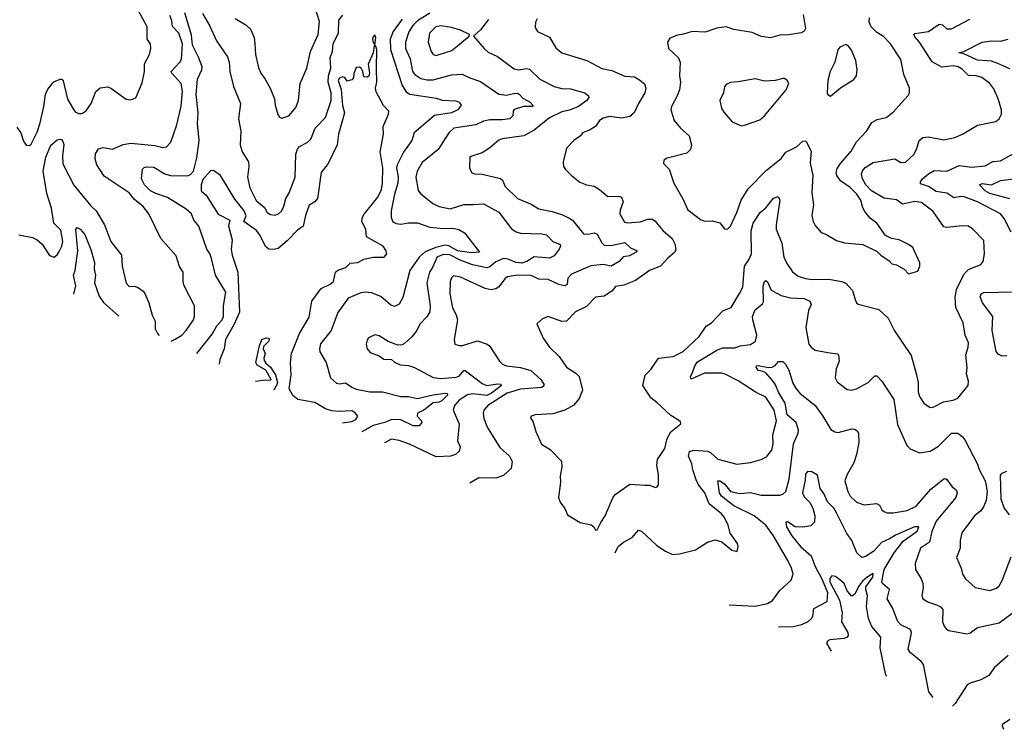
# Model space of a CAD drawing. Extents: x 2057697 to 2160550, y 827490 to 1016834.
# Tile 70 of 256: x 2113461 to 2119879, y 833343 to 837972. Entities that reach past the tile are written whole.
import ezdxf

# ---------------------------------------------------------------- set-up
doc = ezdxf.new("R2010")
doc.units = 0

msp = doc.modelspace()

# ---------------------------------------------------------------- linework, layer by layer
at = {"layer": '0CON20XD'}
for points in [[(2113441.9, 837271.9), (2113468, 837235), (2113485, 837180), (2113504.3, 837154.3), (2113525, 837151.2), (2113535, 837161.2), (2113575, 837238.8), (2113595, 837300), (2113617.8, 837405), (2113628.2, 837485), (2113645, 837518.1), (2113684, 837566), (2113725, 837584.2), (2113735, 837584), (2113745, 837573.8), (2113772.6, 837452.6), (2113809.7, 837389.7), (2113822.1, 837372.1), (2113845, 837360), (2113865, 837360), (2113895, 837377.5), (2113927.1, 837425), (2113956.3, 837503.7), (2113985, 837527.5), (2114035, 837533.8), (2114055, 837525.8), (2114155, 837453.8), (2114185, 837448.8), (2114217.1, 837462.9), (2114258.8, 837561.2), (2114275.6, 837634.5), (2114275.5, 837685), (2114306.7, 837745), (2114316.7, 837785), (2114314.4, 837814.4), (2114292.1, 837845), (2114292.5, 837925), (2114233.5, 838035)], [(2114865, 837980), (2114935, 837937.5), (2114965, 837910.8), (2114989.1, 837855), (2114994.5, 837815.5), (2114997.8, 837745), (2115018.3, 837658.3), (2115032.4, 837622.4), (2115060.8, 837585), (2115093.8, 837525), (2115121.9, 837455), (2115126.7, 837415), (2115144.4, 837354.4), (2115155, 837336.7), (2115169.3, 837329.3), (2115215.4, 837344.6), (2115260.2, 837399.8), (2115278.1, 837445), (2115288.1, 837555), (2115332.2, 837655), (2115355.6, 837765), (2115406.5, 837875), (2115415, 837960), (2115385.5, 838055)], [(2114449.3, 835874.6), (2114475, 835887.1), (2114517.1, 835915), (2114546.9, 835945), (2114594.3, 836015), (2114601.4, 836035), (2114600.8, 836105), (2114533.5, 836235), (2114526.7, 836265), (2114525.7, 836325), (2114502.9, 836362.9), (2114481.9, 836432), (2114380, 836545), (2114301.9, 836705), (2114265, 836754), (2114210.2, 836800.2), (2114175, 836843.3), (2114012.1, 836952.1), (2113964.7, 837024.7), (2113953.1, 837065), (2113955, 837096.7), (2113975, 837130), (2114005, 837137.5), (2114065, 837128.1), (2114135, 837156.9), (2114185, 837166.1), (2114341.1, 837151.1), (2114395, 837139.2), (2114417.3, 837142.7), (2114446.8, 837173.2), (2114485, 837286.7), (2114512.7, 837407.3), (2114522.3, 837505), (2114512.7, 837555), (2114450.9, 837625), (2114448.2, 837635), (2114504.5, 837695), (2114515, 837714), (2114522.4, 837815), (2114499.1, 837885), (2114457.9, 837927.9), (2114453.3, 837965), (2114439.1, 837999.1)], [(2114615, 835795.7), (2114715, 835920.9), (2114745.3, 835975), (2114780.8, 836015), (2114790, 836035), (2114789.2, 836105), (2114803.6, 836195), (2114737.1, 836305), (2114713.3, 836405), (2114703.6, 836443.6), (2114680.8, 836475), (2114629.5, 836625), (2114596.9, 836665), (2114580, 836705), (2114547.1, 836737.1), (2114425, 836812.9), (2114347.9, 836837.9), (2114314, 836855), (2114274.6, 836895), (2114255.4, 836935), (2114262.4, 836997.6), (2114271.5, 837008.5), (2114285, 837011.9), (2114335, 837009.1), (2114406.8, 836966.8), (2114445, 836955.3), (2114555, 836953.1), (2114575, 836962.9), (2114594.6, 836985), (2114615, 837072), (2114630.2, 837185), (2114619.5, 837295), (2114624.8, 837364.8), (2114611.1, 837485), (2114621, 837585), (2114647.3, 837645), (2114650.3, 837665), (2114627, 837727), (2114587, 837805), (2114581.8, 837871.8), (2114537.6, 838017.6)], [(2114652.4, 838012.4), (2114697.3, 837935), (2114742.9, 837835), (2114815, 837730), (2114826.1, 837695), (2114830, 837635), (2114854.6, 837535.4), (2114901.1, 837425), (2114886.6, 837325), (2114903.5, 837245), (2114897.1, 837155), (2114910.9, 837110.9), (2114952.2, 837045), (2114955.5, 837015), (2114945.3, 836944.6), (2114960.5, 836875), (2115003.2, 836793.2), (2115057.7, 836747.8), (2115075, 836714.5), (2115095, 836700.4), (2115125, 836697.7), (2115148.6, 836705), (2115166.5, 836723.5), (2115183.3, 836756.7), (2115195.4, 836805), (2115216.9, 836843.1), (2115257.5, 836945), (2115261.5, 837095), (2115271.7, 837128.3), (2115285.3, 837144.7), (2115335, 837171.9), (2115357.9, 837192.1), (2115387.5, 837265), (2115454.4, 837335), (2115469.5, 837380.5), (2115491.9, 837445), (2115490.2, 837495), (2115472, 837565), (2115474.8, 837605), (2115489.8, 837655), (2115484, 837725), (2115499, 837765), (2115504.2, 837815.8), (2115538.9, 837885), (2115541.2, 837968.8), (2115567.8, 838002.2)], [(2115954.8, 837975), (2115894.8, 837895.2), (2115875.6, 837844.4), (2115878.2, 837778.2), (2115953.2, 837543.2), (2115980.8, 837500.8), (2116005, 837485.3), (2116175, 837459.4), (2116215, 837448), (2116303.6, 837443.6), (2116326.2, 837435), (2116338.8, 837415), (2116316, 837385), (2116275.9, 837364.1), (2116165, 837347.8), (2116032.9, 837235), (2116016.9, 837185), (2115962.3, 837107.8), (2115921.3, 837025), (2115917.8, 837005), (2115928.6, 836945), (2115925.8, 836905), (2115903.4, 836835), (2115881.5, 836725), (2115882.6, 836682.6), (2115893.9, 836653.9), (2115915, 836643.5), (2115945, 836638.9), (2115995, 836647.7), (2116055, 836646.2), (2116135, 836619.7), (2116225, 836609.3), (2116285, 836611.5), (2116322.5, 836602.5), (2116361.2, 836581.2), (2116457.5, 836455), (2116405, 836450.5), (2116315.7, 836465), (2116257.6, 836497.6), (2116235, 836501.5), (2116173.4, 836486.6), (2116102.9, 836457.1), (2116065, 836423.5), (2116003.4, 836335), (2115959.4, 836160.6), (2115934.5, 836115.5), (2115905, 836101.4), (2115880.2, 836110.2), (2115815, 836167.3), (2115755, 836189.5), (2115715, 836194.4), (2115685, 836190), (2115602.5, 836155), (2115535, 836061.2), (2115491.1, 835945), (2115422.4, 835857.6), (2115414.5, 835825.5), (2115417.8, 835805), (2115458.6, 835735), (2115486, 835635), (2115525, 835600.8), (2115545, 835597.1), (2115585, 835602.5), (2115625, 835574.4), (2115655, 835561.5), (2115744.1, 835544.1), (2115825, 835544.7), (2115944.7, 835514.6), (2115995, 835513.2), (2116055, 835501.8), (2116155, 835524.7), (2116235, 835535.2), (2116245, 835534.2), (2116251.1, 835525), (2116211.8, 835485), (2116195, 835477.5), (2116155, 835473.8), (2116095, 835424.3), (2116054.5, 835405), (2116052.1, 835385), (2116080, 835355), (2116081.9, 835345), (2116065, 835322.3), (2116025, 835321.9), (2115945, 835362.1), (2115886.6, 835363.4), (2115842, 835345), (2115764.5, 835325.5), (2115690.6, 835283.2)], [(2116135, 838014.4), (2116054.7, 837965), (2116022.9, 837935), (2115997.8, 837892.2), (2115975.3, 837825), (2115975.4, 837785), (2116006.7, 837716.7), (2116022, 837635), (2116036.2, 837615), (2116075, 837589.4), (2116115, 837579.7), (2116155, 837580), (2116275, 837612.9), (2116345, 837616.9), (2116395, 837592.2), (2116465, 837568.5), (2116585, 837486.2), (2116635, 837480), (2116679.8, 837489.8), (2116705, 837491.8), (2116716.6, 837486.6), (2116740.2, 837460.2), (2116787.5, 837435), (2116805.8, 837415), (2116806, 837405), (2116745.7, 837405.7), (2116685, 837385.7), (2116678, 837375), (2116675.6, 837345), (2116655, 837324.7), (2116605, 837318.1), (2116525, 837319.8), (2116485, 837309.4), (2116434.8, 837285.2), (2116290.5, 837265), (2116257.5, 837235), (2116189.4, 837125), (2116085, 837040.9), (2116050.7, 836985), (2116044.1, 836944.1), (2116057.3, 836857.3), (2116075.3, 836835.3), (2116153.5, 836773.5), (2116195, 836752.7), (2116267.4, 836737.4), (2116355, 836766.8), (2116417.3, 836767.3), (2116485, 836770.8), (2116585, 836715.5), (2116666.9, 836607), (2116697.6, 836587.6), (2116725, 836580), (2116865, 836574.6), (2116895, 836567.8), (2116935.3, 836525.3), (2116983.3, 836505), (2116986.4, 836495), (2116977.8, 836475), (2116945, 836432.1), (2116915, 836417.2), (2116815, 836425.9), (2116766.2, 836393.8), (2116735, 836384.8), (2116695, 836389), (2116645, 836410.9), (2116615, 836414.8), (2116565, 836392.9), (2116525, 836360.5), (2116505, 836354.4), (2116413, 836373), (2116333.1, 836403.1), (2116265, 836438.5), (2116225, 836440.5), (2116181.5, 836425), (2116151.2, 836355), (2116133.2, 836325), (2116114.6, 836255.4), (2116136.6, 836105), (2116133.9, 836066.1), (2116115.4, 836034.6), (2116068.5, 835985), (2116050, 835945), (2116017.7, 835902.3), (2115969.7, 835860.3), (2115955, 835852), (2115925, 835848), (2115862.1, 835872.1), (2115805, 835910), (2115775, 835916.2), (2115734.2, 835895.8), (2115725, 835882.5), (2115718.8, 835855), (2115726.1, 835826.1), (2115745, 835801.2), (2115805, 835780), (2115835, 835758), (2115885, 835756.2), (2115905, 835738.8), (2115941.3, 835721.3), (2115995, 835715.8), (2116035, 835702.5), (2116155, 835638.2), (2116205, 835631.5), (2116305, 835640.3), (2116325, 835646.9), (2116355, 835684.5), (2116365, 835684.6), (2116475, 835599.7), (2116505, 835585.8), (2116575, 835597.5), (2116597.5, 835595), (2116602.5, 835585), (2116536.1, 835535), (2116505, 835521.6), (2116415, 835530.7), (2116380, 835525), (2116325, 835489.7), (2116295.9, 835455), (2116287.2, 835425), (2116324.6, 835335), (2116314.3, 835225), (2116331.9, 835185), (2116325, 835156.7), (2116302.5, 835135), (2116270, 835125), (2116175, 835119.6), (2116002.4, 835202.4), (2115935, 835227.3), (2115885, 835236), (2115839, 835212.5)], [(2116517.7, 837972.3), (2116465, 837906), (2116420, 837865), (2116488.6, 837785), (2116515, 837760.6), (2116575, 837732.5), (2116685, 837651.4), (2116715, 837644.4), (2116765, 837652.9), (2116785, 837648.5), (2116850.6, 837585), (2116945, 837535.4), (2116995, 837523.3), (2117051.7, 837521.7), (2117145, 837494.2), (2117169.2, 837475), (2117170.8, 837465), (2117158, 837445), (2117104.3, 837405), (2117045, 837380.9), (2116995, 837371.8), (2116915, 837331.1), (2116815, 837251.1), (2116746.2, 837213.8), (2116605, 837194.4), (2116585, 837186.9), (2116525, 837136), (2116475, 837104.2), (2116395, 837077.5), (2116393.1, 837005), (2116406, 836975), (2116425, 836965.7), (2116474.4, 836964.4), (2116595, 836935.8), (2116607.5, 836925), (2116625.7, 836885), (2116705, 836805.7), (2116795, 836768), (2116845, 836738.9), (2116931.3, 836721.3), (2116998.9, 836698.9), (2117046.1, 836676.1), (2117063.5, 836663.5), (2117135, 836575.5), (2117167.2, 836572.8), (2117205, 836581.4), (2117225, 836572.9), (2117255.8, 836515.8), (2117271.3, 836501.3), (2117315, 836498.8), (2117405, 836518.5), (2117442.9, 836482.9), (2117486, 836465), (2117480, 836455), (2117435, 836432.4), (2117395, 836424.6), (2117368.1, 836395), (2117316.3, 836363.7), (2117265.2, 836375.2), (2117183.7, 836366.3), (2117058.4, 836311.6), (2117034.1, 836285), (2117030.5, 836245), (2117015, 836235.4), (2116975, 836243.9), (2116905, 836277.5), (2116845, 836280.5), (2116793.9, 836303.9), (2116705, 836304.6), (2116641.2, 836295), (2116625, 836282.9), (2116582, 836228), (2116563.7, 836216.3), (2116535, 836210.5), (2116495, 836219.5), (2116335, 836292.7), (2116288.9, 836301.1), (2116275, 836288), (2116266.2, 836263.8), (2116264.6, 836184.6), (2116282.7, 836092.7), (2116306.1, 836046.1), (2116315.6, 836015), (2116292, 835885), (2116297.5, 835855), (2116325, 835846), (2116347.5, 835847.5), (2116445, 835877.1), (2116507.5, 835855), (2116524.1, 835844.1), (2116588.8, 835745), (2116608.8, 835725), (2116635, 835714.5), (2116725, 835703), (2116792.7, 835682.8), (2116857.3, 835625), (2116877.3, 835595), (2116877, 835583), (2116865, 835572.5), (2116725, 835562.1), (2116638.5, 835535), (2116513.3, 835455), (2116485.6, 835425), (2116481.9, 835405), (2116487.3, 835372.7), (2116508.1, 835315), (2116590.4, 835180.4), (2116653.1, 835125), (2116670.3, 835090.3), (2116663.8, 835045), (2116615, 834998.9), (2116565, 834982.2), (2116453.8, 834983.8), (2116394.4, 834948.9)], [(2116835, 837977.5), (2116823.8, 837955), (2116821.7, 837921.7), (2116836.1, 837896.1), (2116915, 837857.5), (2116955, 837787.5), (2116995, 837756.2), (2117156.7, 837705), (2117255, 837654.4), (2117320.9, 837640.9), (2117405, 837604.3), (2117468.3, 837598.3), (2117500.3, 837580.3), (2117533, 837553), (2117542.5, 837525), (2117535.7, 837495), (2117494.6, 837425.4), (2117465.6, 837364.4), (2117438.9, 837341.1), (2117385, 837329.6), (2117305, 837340.9), (2117265, 837330.4), (2117241.1, 837315), (2117213.1, 837275), (2117175, 837250.7), (2117130, 837235), (2117115.4, 837214.6), (2117074, 837185), (2117025.7, 837135), (2117004, 837045), (2117006, 837015), (2117018, 836995), (2117058, 836955), (2117112.7, 836912.7), (2117155, 836895.6), (2117205, 836885.7), (2117241.2, 836865), (2117295, 836818.1), (2117365, 836821.9), (2117384.4, 836814.5), (2117394.5, 836785), (2117375, 836730), (2117372.5, 836705), (2117402.3, 836652.3), (2117425, 836647.3), (2117505, 836654), (2117555, 836671.2), (2117585, 836671.9), (2117600.9, 836660.9), (2117654.8, 836594.8), (2117713.3, 836545), (2117730.9, 836509.1), (2117736.7, 836475), (2117731.4, 836455), (2117685, 836417.5), (2117636.9, 836365), (2117565.8, 836335), (2117475, 836271.2), (2117398.6, 836241.4), (2117345, 836232.5), (2117319.8, 836200.3), (2117271.7, 836168.3), (2117215, 836161.4), (2117155, 836102.2), (2117084, 836066), (2117025, 836005.8), (2116994.4, 836004.4), (2116905, 836036.7), (2116869.5, 836020.4), (2116831.7, 835988.3), (2116874, 835895), (2116914, 835835), (2116978, 835775), (2117025.7, 835705), (2117085, 835666.9), (2117107.1, 835645), (2117128.5, 835555), (2117108.2, 835501.8), (2117072.6, 835457.4), (2117014, 835426), (2116935, 835401.5), (2116820, 835395), (2116793.9, 835386.1), (2116790, 835375), (2116807.7, 835347.7), (2116824.2, 835285), (2116863.2, 835203.2), (2116917.9, 835167.9), (2116991.7, 835091.7), (2116995.6, 835055), (2116984.4, 834995), (2116985.8, 834955), (2116973.8, 834855), (2116983.8, 834825), (2117015, 834783.3), (2117032.6, 834742.6), (2117115, 834693.1), (2117186.1, 834676.1), (2117203.9, 834663.9), (2117215, 834642.5), (2117225, 834643.3), (2117247.9, 834692.1), (2117278, 834735), (2117326.9, 834853.1), (2117341.4, 834875), (2117437.7, 834942.3), (2117535, 834936.2), (2117566.4, 834936.4), (2117605, 834921.2), (2117616.7, 834925), (2117625, 834937.5), (2117625.7, 835005), (2117613.3, 835065), (2117617.5, 835102.5), (2117665.7, 835175), (2117680.3, 835239.7), (2117705.9, 835284.1), (2117770, 835335), (2117768.3, 835348.3), (2117755, 835360), (2117705, 835390), (2117615, 835475.6), (2117573.8, 835505), (2117522.5, 835585), (2117537.6, 835652.4), (2117575, 835691.2), (2117625, 835764.3), (2117720, 835775), (2117785, 835807.8), (2117888.9, 835905), (2117936.2, 835973.8), (2117970.8, 835995), (2118045, 836072.5), (2118098, 836095), (2118153.1, 836185), (2118175, 836227.5), (2118184.4, 836365), (2118214.2, 836405.8), (2118231.1, 836445), (2118229, 836595), (2118241.8, 836645), (2118288.1, 836715), (2118325.4, 836745), (2118375, 836806.9), (2118405, 836819.1), (2118414.6, 836795), (2118390.8, 836635), (2118391.2, 836605), (2118429.1, 836515), (2118442.6, 836422.6), (2118461.7, 836381.7), (2118497.6, 836327.6), (2118535, 836299.2), (2118583.7, 836283.7), (2118626.4, 836276.4), (2118735, 836278.5), (2118817.5, 836265), (2118845, 836254.3), (2118889.5, 836205), (2118906.8, 836146.8), (2118914.4, 836124.4), (2118925.6, 836115.6), (2119061.2, 836081.2), (2119120.8, 836025), (2119162.2, 835942.2), (2119271.7, 835781.7), (2119306.9, 835655), (2119316.5, 835605), (2119316.7, 835545), (2119326.5, 835515), (2119355, 835470), (2119395, 835442.9), (2119415, 835444.4), (2119481.7, 835478.3), (2119545, 835490), (2119575, 835503.8), (2119644.1, 835585.9), (2119645.8, 835614.2), (2119633, 835663), (2119636.6, 835703.4), (2119628.6, 835785), (2119642.5, 835835), (2119644.3, 835865), (2119624.2, 835915), (2119610.8, 835995), (2119563.6, 836095), (2119557.4, 836162.6), (2119567.2, 836212.8), (2119616.4, 836315), (2119645, 836341.5), (2119726.7, 836375), (2119742, 836395), (2119750.6, 836445), (2119745, 836531.2), (2119674, 836605), (2119645, 836625.7), (2119605, 836628.1), (2119505, 836616.4), (2119485, 836620), (2119415, 836720), (2119338.6, 836778.6), (2119295, 836786.4), (2119215, 836767.9), (2119175, 836796.2), (2119095, 836807.5), (2119012.9, 836855), (2118976.9, 836895), (2118955, 836933.8), (2118948.9, 836965), (2118953.8, 836986.2), (2118972.4, 837007.6), (2119025, 837039.5), (2119138.9, 837061.1), (2119165, 837064.5), (2119205, 837040), (2119235, 837042.2), (2119288.1, 837091.9), (2119305.6, 837125), (2119324.3, 837185), (2119347.4, 837202.6), (2119385, 837208.5), (2119485, 837187.8), (2119555.4, 837204.6), (2119605.4, 837224.6), (2119705, 837284.5), (2119823, 837307), (2119846, 837325), (2119860.8, 837355), (2119860.8, 837385), (2119838.6, 837455), (2119811.3, 837521.3), (2119784, 837555), (2119731.2, 837595), (2119695, 837606.8), (2119645, 837608.8), (2119605, 837649.2), (2119577.5, 837665), (2119545, 837672), (2119472.6, 837662.6), (2119408, 837698), (2119325.9, 837825), (2119295, 837860.6), (2119289.4, 837875), (2119295, 837882.5), (2119384, 837896), (2119455, 837943.1), (2119475, 837939.2), (2119505, 837911.4), (2119535, 837912.9), (2119653.8, 837975)], [(2118568.8, 838005), (2118583.3, 837915), (2118573.3, 837896.7), (2118555, 837886.4), (2118475, 837872.3), (2118415, 837871.5), (2118355, 837853.6), (2118295, 837861.8), (2118235, 837887.7), (2118115, 837908.9), (2118065.5, 837925.5), (2118005, 837917.8), (2117928.6, 837891.4), (2117845, 837895.5), (2117788.3, 837878.3), (2117748.8, 837871.2), (2117699.3, 837850.7), (2117683.6, 837826.4), (2117690, 837785), (2117753.8, 837725), (2117766.2, 837695), (2117761.4, 837605), (2117767.8, 837565), (2117760.9, 837515), (2117747.5, 837475), (2117708.6, 837405), (2117705.6, 837385), (2117727.5, 837315), (2117767.5, 837265), (2117825.7, 837215), (2117840.8, 837155), (2117832.5, 837125), (2117808.9, 837101.1), (2117680.5, 837069.6), (2117660, 837055), (2117657.5, 837035), (2117695, 836997.5), (2117724.2, 836905), (2117783.3, 836803.3), (2117815, 836732.5), (2117897.7, 836667.7), (2117925, 836658), (2117975, 836660), (2118025, 836647.5), (2118055, 836607.5), (2118075, 836606.7), (2118093.8, 836625), (2118135.7, 836715), (2118164.6, 836795.4), (2118210.2, 836869.8), (2118328.8, 836991.2), (2118423.3, 837066.7), (2118455, 837108.1), (2118525, 837141.9), (2118565, 837180), (2118585, 837181.2), (2118620, 837115), (2118612.6, 837037.4), (2118630, 836955), (2118624.2, 836845), (2118635.7, 836765), (2118624.3, 836695), (2118632.5, 836655), (2118645, 836630), (2118684.4, 836584.4), (2118715, 836573.8), (2118785, 836531.9), (2118837.1, 836517.1), (2118956.6, 836506.6), (2119050.8, 836460.8), (2119075, 836436.2), (2119128.8, 836398.8), (2119145, 836380), (2119175, 836372), (2119225.6, 836345.6), (2119255, 836313.8), (2119315, 836332.5), (2119327.5, 836365), (2119327.5, 836385), (2119282.5, 836485), (2119255, 836506.7), (2119192.5, 836535), (2119144.2, 836544.2), (2119104.3, 836564.3), (2119047.5, 836645), (2119005, 836677.5), (2118970.5, 836720.4), (2118957.3, 836745), (2118944.4, 836794.4), (2118917.6, 836835), (2118875, 836878.4), (2118810.1, 836920.1), (2118786.2, 836955), (2118782.3, 836975), (2118789.7, 837000.3), (2118811.5, 837035), (2118881.5, 837115), (2118915.4, 837174.6), (2118982.2, 837247.8), (2119015, 837302), (2119049.7, 837320.3), (2119108.8, 837335), (2119155, 837369.2), (2119209.4, 837430.6), (2119252.7, 837477.3), (2119261.2, 837495), (2119261.2, 837525), (2119224.6, 837614.6), (2119205, 837712.5), (2119136, 837815), (2119092.1, 837862.1), (2119048.8, 837888.8), (2119011.5, 837925), (2118998.2, 837955), (2119000.5, 837985)], [(2116175, 837737.8), (2116195, 837744.5), (2116278.3, 837771.7), (2116390, 837865), (2116392.5, 837875), (2116334.4, 837904.4), (2116275, 837920.5), (2116205, 837932.3), (2116174.3, 837925.7), (2116131.1, 837885), (2116124.5, 837825), (2116142.7, 837765), (2116155, 837745.7), (2116175, 837737.8)], [(2115565.8, 835342.7), (2115625, 835351.6), (2115652.9, 835365), (2115665.7, 835385), (2115647.1, 835407.1), (2115625, 835419.6), (2115545, 835416.1), (2115495, 835421), (2115455, 835433.5), (2115385, 835476), (2115275, 835494.5), (2115240.7, 835520.7), (2115218.1, 835565), (2115230.3, 835655), (2115225.4, 835734.6), (2115232.7, 835795), (2115283.9, 835926.1), (2115347.5, 836032.5), (2115365.2, 836135), (2115425, 836218.5), (2115485, 836246.2), (2115506.1, 836263.8), (2115520, 836325), (2115535, 836338.4), (2115586, 836355), (2115615.9, 836384.1), (2115665, 836388.1), (2115705, 836409.4), (2115765, 836423.1), (2115837.6, 836422.4), (2115854.2, 836445), (2115850.8, 836465), (2115830, 836495), (2115722.5, 836555), (2115717.5, 836605), (2115692.2, 836655), (2115696.5, 836685), (2115706.6, 836703.4), (2115795.3, 836815), (2115819.2, 836865), (2115826.1, 836906.1), (2115827.5, 837005), (2115809.6, 837110.4), (2115832.7, 837225), (2115830.5, 837275), (2115864.2, 837355), (2115866.2, 837375), (2115832.2, 837412.2), (2115785, 837502.5), (2115780.6, 837525), (2115788.8, 837565), (2115785.7, 837655), (2115789.1, 837775), (2115785, 837794), (2115775.6, 837805), (2115783.3, 837855), (2115775, 837872.5), (2115765, 837861.2), (2115761.5, 837845), (2115765, 837823.3), (2115773.6, 837813.6), (2115764.5, 837755), (2115732.1, 837682.1), (2115742, 837625), (2115737.3, 837602.7), (2115725, 837597.5), (2115705, 837600), (2115697.5, 837635), (2115685.9, 837655.9), (2115675, 837662.5), (2115655, 837660), (2115638.3, 837621.7), (2115637, 837593), (2115625, 837580), (2115595, 837570), (2115580, 837595), (2115565, 837600), (2115545, 837590), (2115536.2, 837575), (2115555.8, 837515.8), (2115565, 837412.5), (2115578.1, 837365), (2115540, 837225), (2115531.4, 837155), (2115471.4, 837035), (2115426.4, 836975), (2115401.2, 836805), (2115385, 836782.9), (2115347.8, 836762.2), (2115323.8, 836693.8), (2115307.9, 836625), (2115271.6, 836598.4), (2115205, 836528.7), (2115145, 836478.5), (2115115, 836472.2), (2115085, 836475.6), (2115062.9, 836492.9), (2115027.9, 836565), (2115005, 836596.8), (2114922, 836655), (2114937.1, 836692.9), (2114924.6, 836725), (2114862.4, 836802.4), (2114770, 836955), (2114725, 836987.5), (2114705, 836986.7), (2114655, 836930), (2114644.6, 836895), (2114644.6, 836855), (2114677, 836827.1), (2114755, 836703.1), (2114830, 836665), (2114822.2, 836627.8), (2114845.3, 836535), (2114839.2, 836475), (2114846.8, 836436.8), (2114882.9, 836325), (2114893.1, 836065), (2114860, 835985), (2114802.3, 835885), (2114793.1, 835825), (2114765.3, 835755), (2114761, 835726.1)], [(2119915, 837651.2), (2119835.7, 837685.7), (2119795, 837702.6), (2119705, 837708.8), (2119615, 837750), (2119582, 837755), (2119615, 837765.5), (2119735, 837824.6), (2119795, 837833.4), (2119855, 837831.6), (2119905, 837844.6)], [(2118745, 837472.5), (2118811.4, 837528.6), (2118898.8, 837581.2), (2118916, 837605), (2118920, 837645), (2118912, 837705), (2118882.3, 837772.3), (2118865, 837797.5), (2118845, 837810), (2118807.7, 837792.3), (2118794.3, 837775.7), (2118774, 837695), (2118742.9, 837635), (2118729.2, 837575), (2118723.8, 837495), (2118727.5, 837485), (2118745, 837472.5)], [(2118165, 837280), (2118185, 837283.8), (2118285, 837318.8), (2118315.6, 837345), (2118456, 837515), (2118473.8, 837555), (2118463.3, 837575), (2118445, 837588), (2118435, 837588), (2118385, 837575.8), (2118315, 837570), (2118255, 837586), (2118145, 837565.8), (2118095, 837563.3), (2118065, 837550), (2118055.9, 837534.1), (2118048.8, 837495), (2118024, 837445), (2118036, 837395), (2118049.7, 837369.7), (2118105, 837306.7), (2118165, 837280)], [(2113455, 836568.6), (2113545, 836550.5), (2113575.4, 836535.4), (2113608.5, 836508.5), (2113655, 836433.3), (2113685, 836423.3), (2113705, 836438.8), (2113719.3, 836460.7), (2113736.5, 836495), (2113741.8, 836525), (2113729.5, 836599.5), (2113682.5, 836645), (2113667.8, 836742.2), (2113638.2, 836838.2), (2113614.8, 836985), (2113631.6, 837075), (2113665, 837154.3), (2113705, 837189.2), (2113725, 837193.3), (2113737.7, 837187.7), (2113747.8, 837157.8), (2113740.9, 837085), (2113743.3, 837035), (2113750, 837015), (2113815, 836892.9), (2113925, 836756.9), (2113959.4, 836725), (2114014.4, 836635), (2114054.4, 836525), (2114125, 836436.2), (2114128.1, 836365), (2114155, 836253.3), (2114175, 836231.2), (2114205, 836234.4), (2114228.3, 836228.3), (2114265, 836201.1), (2114275.9, 836185.9), (2114301.8, 836125), (2114323.5, 836045), (2114343.1, 836005), (2114344.2, 835955), (2114360, 835925), (2114370.1, 835912.3)], [(2119923.6, 836585), (2119878.1, 836675), (2119854.4, 836705), (2119705, 836782.9), (2119616.1, 836816.1), (2119595, 836819.7), (2119550.8, 836810.8), (2119505, 836839.7), (2119435, 836850.8), (2119383.6, 836883.6), (2119332.1, 836902.1), (2119331.5, 836915), (2119346, 836934), (2119383.9, 836966.1), (2119422.6, 836987.4), (2119505, 836983.4), (2119585, 837021.6), (2119665, 837010), (2119755, 837019.2), (2119805, 837046.5), (2119855, 837051.4), (2119959.1, 837110.9)], [(2119915, 836804.2), (2119785, 836838), (2119755, 836856.2), (2119716, 836895), (2119735, 836903.5), (2119795, 836894.6), (2119855, 836922.1), (2119955.3, 836935.3)], [(2113813.1, 836181.2), (2113826.1, 836235), (2113811.2, 836305), (2113822.2, 836335), (2113839.4, 836465), (2113826.2, 836603.8), (2113835, 836616.7), (2113855, 836606.2), (2113885, 836570), (2113925, 836473.8), (2113947.6, 836387.7), (2113946.9, 836345), (2113956, 836305), (2113949.2, 836255), (2113978.1, 836168.1), (2114007.7, 836127.7), (2114107.4, 836038.9)], [(2117342.5, 834493.3), (2117362.5, 834535), (2117396.9, 834563.1), (2117454.2, 834595), (2117495, 834642), (2117515, 834635.8), (2117615, 834542.9), (2117671.2, 834505), (2117715, 834484.3), (2117761.7, 834488.3), (2117865, 834514), (2117945, 834564.3), (2117995, 834579.2), (2118037, 834567), (2118101.7, 834511.7), (2118136.7, 834503.3), (2118143.3, 834535), (2118138.8, 834555), (2118092.1, 834622.1), (2118078.6, 834675), (2118055, 834724), (2118035, 834748.1), (2117955, 834814.3), (2117926, 834885), (2117885, 834938.9), (2117870.6, 834970.6), (2117848, 835035), (2117841.2, 835075), (2117820, 835125), (2117827.1, 835155), (2117855.9, 835164.1), (2117947, 835157), (2117966.9, 835147), (2118011.2, 835105), (2118135, 835072.9), (2118225, 835084.2), (2118295, 835102.9), (2118329.3, 835120.7), (2118364.3, 835165), (2118371.8, 835205), (2118371.1, 835265), (2118394.5, 835355), (2118377.7, 835425), (2118325, 835510), (2118260.8, 835540.8), (2118145, 835616.2), (2118060, 835660), (2118035, 835665.4), (2117925, 835666.2), (2117836.9, 835626.9), (2117833.1, 835645), (2117844.2, 835664.2), (2117862.5, 835715), (2117880, 835740), (2118004.3, 835815.7), (2118045, 835830.7), (2118125, 835830.5), (2118156.2, 835843.8), (2118225, 835852.9), (2118258.1, 835875), (2118266.4, 835913.6), (2118238.9, 836015), (2118238.5, 836035), (2118255, 836078.6), (2118302.1, 836117.9), (2118308.7, 836131.3), (2118307.2, 836232.8), (2118315, 836263.8), (2118325, 836270.6), (2118335, 836261.2), (2118358.8, 836208.8), (2118423.8, 836173.8), (2118485, 836157.2), (2118575, 836153.3), (2118610.5, 836135), (2118618.9, 836115), (2118602.7, 836075), (2118586.2, 835965), (2118604.5, 835855), (2118619.4, 835835), (2118645, 835816.4), (2118729.2, 835800.8), (2118792.5, 835792.5), (2118797, 835787), (2118803.1, 835745), (2118781.8, 835695), (2118777.1, 835635), (2118790.3, 835610.3), (2118855, 835559.2), (2118885.6, 835555.6), (2118915, 835563.5), (2118991.4, 835605), (2119035, 835648), (2119048.6, 835648.6), (2119080, 835615), (2119158.2, 835495), (2119182, 835332), (2119244, 835195), (2119265, 835172), (2119325, 835147.5), (2119395, 835157.3), (2119450.4, 835189.6), (2119535, 835275.7), (2119575, 835275.7), (2119605, 835252.5), (2119621.2, 835231.2), (2119705, 835072.5), (2119713.3, 835043.3), (2119754, 834965), (2119758.8, 834945), (2119766.2, 834895), (2119760.8, 834835), (2119744.2, 834795), (2119723.8, 834766.2), (2119684.3, 834735), (2119601.4, 834625), (2119591.4, 834575), (2119590.8, 834525), (2119566.7, 834465), (2119598.6, 834395), (2119607.1, 834355), (2119626, 834325), (2119689.3, 834269.3), (2119785, 834248.1), (2119826.9, 834263.1), (2119845, 834280), (2119865, 834314), (2119922.6, 834467.4)], [(2119895, 835780), (2119865, 835777.5), (2119839.5, 835789.6), (2119825, 835808), (2119799.8, 835945), (2119803.5, 836035), (2119736.9, 836125), (2119721.5, 836165), (2119729.2, 836185), (2119745, 836192.5), (2119842.5, 836195), (2119925, 836197.1)], [(2114998, 835613.2), (2115065, 835622.5), (2115095, 835620), (2115100, 835625), (2115066, 835686), (2115008.7, 835718.7), (2115000.8, 835735), (2115024.4, 835845), (2115039.2, 835885), (2115066.7, 835896.7), (2115082.5, 835895), (2115088.1, 835888.1), (2115085.4, 835874.6), (2115050.4, 835839.6), (2115048.1, 835825), (2115060, 835795), (2115052.1, 835765), (2115055, 835750), (2115065, 835731.4), (2115096.5, 835706.5), (2115129.2, 835655), (2115140.5, 835605), (2115136, 835585), (2115118.5, 835555.8)], [(2118084.6, 834156), (2118255, 834146.5), (2118335, 834164.5), (2118366.9, 834183.1), (2118415, 834248.8), (2118490, 834315), (2118503.1, 834355), (2118492.2, 834395), (2118468.2, 834445), (2118375, 834605.6), (2118325, 834674.5), (2118249.1, 834735), (2118115, 834801.5), (2118034.7, 834865), (2118022.7, 834885), (2118011.2, 834965), (2118025, 834963.6), (2118055, 834944.1), (2118095, 834895.4), (2118155, 834882), (2118225, 834887.7), (2118295, 834870.3), (2118415, 834871.2), (2118435, 834876.7), (2118455, 834894.2), (2118475.6, 834974.4), (2118503.8, 835205), (2118535.2, 835274.8), (2118537.6, 835295), (2118521.4, 835345), (2118463.5, 835395), (2118450.5, 835470.5), (2118408.1, 835538.1), (2118385.9, 835595), (2118368.7, 835618.7), (2118325, 835667.8), (2118307.9, 835677.9), (2118275, 835684.6), (2118260.6, 835705), (2118264, 835715), (2118275, 835717.3), (2118342.7, 835702.7), (2118365, 835704.4), (2118384.6, 835715.4), (2118407.4, 835742.6), (2118435, 835742.7), (2118451.8, 835725), (2118473.9, 835685), (2118501.4, 835601.4), (2118521.1, 835565), (2118545.9, 835535.9), (2118645.5, 835455), (2118696.9, 835385), (2118748.5, 835298.5), (2118773.1, 835283.1), (2118795, 835279.1), (2118885, 835302.5), (2118905, 835301.4), (2118920.6, 835290.6), (2118927.8, 835275), (2118930.9, 835215), (2118916.2, 835135), (2118897.9, 835082.1), (2118854.2, 835005.8), (2118839.4, 834965), (2118858.9, 834895), (2118873.5, 834865), (2118915.4, 834825.4), (2118965, 834807.8), (2119045, 834815.8), (2119065, 834806), (2119080, 834775), (2119093.1, 834763.1), (2119115, 834755.5), (2119154.5, 834755.5), (2119245, 834771.2), (2119305, 834798.2), (2119399.5, 834910.4), (2119485, 834976.2), (2119495, 834978.8), (2119505, 834972), (2119538, 834925), (2119565.5, 834905.4), (2119571.8, 834885), (2119563.1, 834855), (2119435, 834701.1), (2119405.8, 834634.2), (2119392.1, 834565), (2119332.2, 834525), (2119297.5, 834425), (2119300, 834385), (2119337.5, 834325), (2119346.8, 834296.8), (2119349.2, 834265), (2119340.8, 834215), (2119347.5, 834195), (2119385, 834171.9), (2119436.7, 834155), (2119463, 834143), (2119477.5, 834125), (2119475.7, 834045), (2119485.8, 834015), (2119499.1, 833999.1), (2119517.3, 833987.3), (2119635, 833966), (2119655, 833970), (2119705, 834007.5), (2119845, 834038.6), (2119936.9, 834105)], [(2119414.6, 833551.4), (2119387.6, 833587.6), (2119351.9, 833765), (2119336, 833786), (2119265, 833844.4), (2119253.1, 833865), (2119270.3, 833949.7), (2119274.5, 833975), (2119267.5, 833995), (2119205, 834025.6), (2119185, 834047.5), (2119150, 834135), (2119115, 834193.3), (2119130, 834255), (2119084.1, 834294.1), (2119080.5, 834305), (2119096.6, 834385), (2119159.8, 834495), (2119219.2, 834570.8), (2119310.3, 834635), (2119321.9, 834665), (2119293.3, 834665), (2119169.5, 834610.5), (2119131.4, 834585), (2119078.2, 834561.8), (2119027.8, 834505), (2118975, 834471.1), (2118950, 834465), (2118918.6, 834495), (2118885.5, 834575), (2118851.5, 834621.4), (2118784.3, 834754.3), (2118766.9, 834785), (2118726.9, 834826.9), (2118701.9, 834881.9), (2118678.2, 834915), (2118661.2, 835001.2), (2118625, 835023.1), (2118595.7, 835024.3), (2118583.1, 835006.9), (2118581.3, 834968.7), (2118563.6, 834885), (2118575, 834860.6), (2118612.1, 834822.1), (2118630.9, 834785), (2118643.1, 834735), (2118641.1, 834695), (2118618.6, 834671.4), (2118565, 834662.1), (2118514.6, 834664.6), (2118465, 834695.8), (2118454.2, 834695), (2118458.2, 834665), (2118493.3, 834605), (2118550, 834535), (2118619.4, 834475), (2118645.7, 834405), (2118689.6, 834325), (2118726.4, 834235), (2118722.5, 834175), (2118635, 834128), (2118628.1, 834081.9), (2118622.5, 834065), (2118598, 834045), (2118555.8, 834024.2), (2118505, 834010.9), (2118407.1, 834009.4)], [(2119913, 834743), (2119878.7, 834788.7), (2119858, 834845), (2119855, 835000), (2119865, 835013.3), (2119895, 835027.5)], [(2119112.1, 833688.9), (2119107.4, 833697.4), (2119070, 833875), (2119074.5, 833945), (2119014.4, 834014.4), (2118993.3, 834065), (2118979.7, 834145), (2118986.7, 834215), (2118975.5, 834255), (2118976.6, 834273.4), (2119021.4, 834335), (2119025, 834359.2), (2118985, 834336.5), (2118955, 834310), (2118927.5, 834275), (2118905, 834225.4), (2118885, 834212.7), (2118855, 834247.5), (2118835, 834294.5), (2118807.6, 834317.6), (2118779, 834339), (2118755, 834343.4), (2118742.3, 834327.7), (2118742.2, 834305), (2118804.7, 834185), (2118821.1, 834105), (2118817.3, 834045), (2118858.8, 833975), (2118861.9, 833955), (2118855.4, 833944.6), (2118835.3, 833934.7), (2118742.3, 833927.7), (2118729.3, 833920.7), (2118719.1, 833905), (2118750.5, 833853.3)], [(2119903.8, 833825), (2119812.5, 833745), (2119778, 833695), (2119725, 833666), (2119656.1, 833643.9), (2119637.7, 833632.3), (2119559.1, 833510.9), (2119541.9, 833493.6)], [(2119915, 833406.7), (2119867.5, 833375), (2119863.8, 833365), (2119873.3, 833345), (2119872.8, 833343.1)]]:
    msp.add_lwpolyline(points, dxfattribs=at)

doc.saveas('drawing.dxf')
